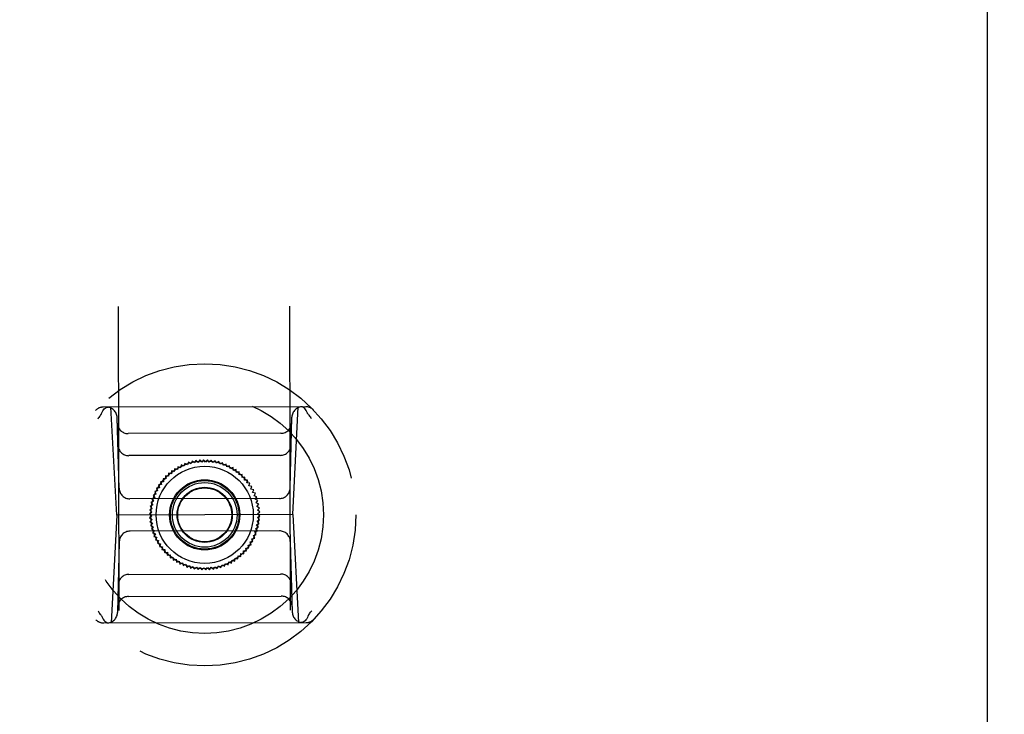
# Model space of a CAD drawing. Header units: inches. Extents: x 0 to 202, y 0 to 130.
# Tile 47 of 77: x 61.06 to 64.65, y 87.23 to 89.77. Entities that reach past the tile are written whole.
import ezdxf

# ---------------------------------------------------------------- set-up
doc = ezdxf.new("R2010")
doc.units = ezdxf.units.IN
doc.header["$LTSCALE"] = 11.091132
doc.header["$MEASUREMENT"] = 0
doc.linetypes.add('HIDDEN', pattern=[0.2, 0.1, -0.1])
doc.layers.get('0').update_dxf_attribs({"linetype": 'CONTINUOUS'})
for name, color, linetype in [('02___PRT_ALL_AXES', 7, 'CONTINUOUS'), ('DEFAULT_2', 8, 'HIDDEN'), ('DIMENSIONS', 7, 'CONTINUOUS')]:
    doc.layers.add(name, color=color, linetype=linetype)
doc.styles.get("Standard").update_dxf_attribs({"font": 'txt', "width": 0.8})
doc.dimstyles.new('DIMSTYLE_3', dxfattribs={"dimtxt": 0.925249, "dimasz": 1.186217, "dimexe": 0.09, "dimexo": 0.07, "dimgap": 0.039, "dimtad": 0, "dimtih": 1, "dimtoh": 1, "dimzin": 4, "dimdsep": 46, "dimtxsty": 'Standard', "dimblk": '_FILLED', "dimblk1": '_FILLED', "dimblk2": '_FILLED', "dimcen": 0.09, "dimadec": 0, "dimazin": 0, "dimtfac": 1, "dimtofl": 0, "dimtmove": 0, "dimatfit": 3, "dimldrblk": '_FILLED', "dimfxl": 0, "dimtolj": 1, "dimtzin": 4, "dimarcsym": 0})

# ---------------------------------------------------------------- blocks, each defined once
blk = doc.blocks.new('_FILLED')
at = {"color": 0, "linetype": 'ByBlock'}
blk.add_solid([(0, 0), (-1, 0.2), (-1, -0.2)], dxfattribs=at)
blk = doc.blocks.new('*D13')
at = {"layer": 'DIMENSIONS', "color": 2, "linetype": 'Continuous'}
for p, q in [((66.4661, 83.5072), (64.0936, 83.5072)), ((70.0911, 83.5072), (72.3695, 83.5072))]:
    blk.add_line(p, q, dxfattribs=at)
at = {"layer": 'DIMENSIONS', "color": 2, "linetype": 'Continuous', "xscale": 1.1862172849, "yscale": 1.1862172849, "zscale": 1.1862172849}
blk.add_blockref('_FILLED', (66.4661, 83.5072), dxfattribs=at)
at = {"layer": 'DIMENSIONS', "color": 2, "linetype": 'Continuous', "xscale": 1.1862172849, "yscale": 1.1862172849, "zscale": 1.1862172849, "rotation": 180}
blk.add_blockref('_FILLED', (70.0911, 83.5072), dxfattribs=at)
at = {"layer": 'DIMENSIONS', "color": 2, "linetype": 'Continuous', "insert": (72.8321, 83.9699), "char_height": 0.92525, "width": 2.960798, "attachment_point": 1, "line_spacing_factor": 0.9}
blk.add_mtext('3.63', dxfattribs=at)
blk = doc.blocks.new('*D14')
at = {"layer": 'DIMENSIONS', "color": 2, "linetype": 'Continuous'}
for p, q in [((60.9661, 81.5855), (58.6019, 81.5855)), ((64.5911, 81.5855), (66.9635, 81.5855))]:
    blk.add_line(p, q, dxfattribs=at)
at = {"layer": 'DIMENSIONS', "color": 2, "linetype": 'Continuous', "xscale": 1.1862172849, "yscale": 1.1862172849, "zscale": 1.1862172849}
blk.add_blockref('_FILLED', (60.9661, 81.5855), dxfattribs=at)
at = {"layer": 'DIMENSIONS', "color": 2, "linetype": 'Continuous', "xscale": 1.1862172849, "yscale": 1.1862172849, "zscale": 1.1862172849, "rotation": 180}
blk.add_blockref('_FILLED', (64.5911, 81.5855), dxfattribs=at)
at = {"layer": 'DIMENSIONS', "color": 2, "linetype": 'Continuous', "insert": (58.1393, 82.0481), "char_height": 0.92525, "width": 2.960798, "attachment_point": 3, "line_spacing_factor": 0.9}
blk.add_mtext('3.63', dxfattribs=at)
blk = doc.blocks.new('*D17')
at = {"layer": 'DIMENSIONS', "color": 2, "linetype": 'Continuous'}
for p, q in [((50.4953, 92.2119), (50.4953, 95.7727)), ((50.4953, 95.7727), (51.5155, 95.7727)), ((50.4953, 91.0869), (50.4953, 88.7145))]:
    blk.add_line(p, q, dxfattribs=at)
at = {"layer": 'DIMENSIONS', "color": 2, "linetype": 'Continuous', "xscale": 1.1862172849, "yscale": 1.1862172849, "zscale": 1.1862172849}
for p, rotation in [((50.4953, 92.2119), 270), ((50.4953, 91.0869), 90)]:
    blk.add_blockref('_FILLED', p, dxfattribs=dict(at, rotation=rotation))
at = {"layer": 'DIMENSIONS', "color": 2, "linetype": 'Continuous', "insert": (51.9781, 96.2353), "char_height": 0.92525, "width": 2.960798, "attachment_point": 1, "line_spacing_factor": 0.9}
blk.add_mtext('1.13', dxfattribs=at)

msp = doc.modelspace()

# ---------------------------------------------------------------- linework, layer by layer
at = {"color": 3, "linetype": 'Continuous'}
msp.add_line((64.5911, 92.1079), (64.5911, 41.8159), dxfattribs=at)
at = {"layer": '02___PRT_ALL_AXES', "color": 8, "linetype": 'HIDDEN'}
for p, q in [((61.4665, 67.6485), (61.418, 91.1484)), ((62.0915, 67.6498), (62.043, 91.1497))]:
    msp.add_line(p, q, dxfattribs=at)
at = {"layer": 'DEFAULT_2', "color": 8, "linetype": 'HIDDEN'}
for p, q in [((62.1056, 88.3561), (61.367, 88.3545)), ((61.4162, 87.9609), (61.3948, 88.3546)), ((62.058, 87.9623), (62.0778, 88.356)), ((61.4251, 88.0583), (61.4178, 88.3163)), ((62.0487, 88.0596), (62.055, 88.3176)), ((62.0152, 88.2594), (61.4578, 88.2583)), ((62.0133, 88.1787), (61.46, 88.1776)), ((61.6392, 88.1373), (61.6374, 88.1267)), ((61.6492, 88.1332), (61.6392, 88.1373)), ((61.6517, 88.1437), (61.6492, 88.1332)), ((61.6614, 88.1389), (61.6517, 88.1437)), ((61.6646, 88.1492), (61.6614, 88.1389)), ((61.6739, 88.1438), (61.6646, 88.1492)), ((61.6779, 88.1538), (61.6739, 88.1438)), ((61.6868, 88.1477), (61.6779, 88.1538)), ((61.6915, 88.1575), (61.6868, 88.1477)), ((61.6999, 88.1508), (61.6915, 88.1575)), ((61.7052, 88.1602), (61.6999, 88.1508)), ((61.7132, 88.1529), (61.7052, 88.1602)), ((61.7192, 88.1619), (61.7132, 88.1529)), ((61.7266, 88.1541), (61.7192, 88.1619)), ((61.7332, 88.1627), (61.7266, 88.1541)), ((61.7401, 88.1544), (61.7332, 88.1627)), ((61.7472, 88.1624), (61.7401, 88.1544)), ((61.7535, 88.1537), (61.7472, 88.1624)), ((61.7612, 88.1613), (61.7535, 88.1537)), ((61.7669, 88.1521), (61.7612, 88.1613)), ((61.7751, 88.1591), (61.7669, 88.1521)), ((61.7801, 88.1496), (61.7751, 88.1591)), ((61.7887, 88.156), (61.7801, 88.1496)), ((61.7931, 88.1461), (61.7887, 88.156)), ((61.8022, 88.1519), (61.7931, 88.1461)), ((61.8058, 88.1417), (61.8022, 88.1519)), ((61.8153, 88.1469), (61.8058, 88.1417)), ((61.8182, 88.1365), (61.8153, 88.1469)), ((61.828, 88.141), (61.8182, 88.1365)), ((61.8302, 88.1304), (61.828, 88.141)), ((61.8403, 88.1342), (61.8302, 88.1304)), ((61.8418, 88.1235), (61.8403, 88.1342)), ((61.5946, 88.1035), (61.5958, 88.0928)), ((61.6053, 88.1023), (61.5946, 88.1035)), ((61.6048, 88.1131), (61.6053, 88.1023)), ((61.6154, 88.1112), (61.6048, 88.1131)), ((61.6157, 88.122), (61.6154, 88.1112)), ((61.6262, 88.1193), (61.6157, 88.122)), ((61.6272, 88.13), (61.6262, 88.1193)), ((61.6374, 88.1267), (61.6272, 88.13)), ((61.8521, 88.1266), (61.8418, 88.1235)), ((61.8528, 88.1158), (61.8521, 88.1266)), ((61.8633, 88.1181), (61.8528, 88.1158)), ((61.8633, 88.1074), (61.8633, 88.1181)), ((61.8739, 88.109), (61.8633, 88.1074)), ((61.8732, 88.0982), (61.8739, 88.109)), ((61.8839, 88.0991), (61.8732, 88.0982)), ((61.8824, 88.0884), (61.8839, 88.0991)), ((61.5716, 88.0606), (61.561, 88.0587)), ((61.561, 88.0587), (61.5651, 88.0488)), ((61.5789, 88.0719), (61.5682, 88.0708)), ((61.5682, 88.0708), (61.5716, 88.0606)), ((61.587, 88.0826), (61.5762, 88.0823)), ((61.5762, 88.0823), (61.5789, 88.0719)), ((61.585, 88.0932), (61.587, 88.0826)), ((61.5958, 88.0928), (61.585, 88.0932)), ((61.8931, 88.0884), (61.8824, 88.0884)), ((61.8909, 88.078), (61.8931, 88.0884)), ((61.9016, 88.0773), (61.8909, 88.078)), ((61.8986, 88.0669), (61.9016, 88.0773)), ((61.9093, 88.0655), (61.8986, 88.0669)), ((61.9055, 88.0554), (61.9093, 88.0655)), ((61.5546, 88.024), (61.5446, 88.02)), ((61.5594, 88.0366), (61.5492, 88.0333)), ((61.5492, 88.0333), (61.5546, 88.024)), ((61.5651, 88.0488), (61.5546, 88.0462)), ((61.5546, 88.0462), (61.5594, 88.0366)), ((61.9161, 88.0533), (61.9055, 88.0554)), ((61.9117, 88.0434), (61.9161, 88.0533)), ((61.9221, 88.0406), (61.9117, 88.0434)), ((61.917, 88.0311), (61.9221, 88.0406)), ((61.9271, 88.0275), (61.917, 88.0311)), ((61.9214, 88.0183), (61.9271, 88.0275)), ((62.0095, 88.0212), (61.4645, 88.0201)), ((61.5477, 87.998), (61.5384, 87.9926)), ((61.5384, 87.9926), (61.5457, 87.9847)), ((61.5507, 88.0111), (61.541, 88.0064)), ((61.541, 88.0064), (61.5477, 87.998)), ((61.5446, 88.02), (61.5507, 88.0111)), ((61.9312, 88.014), (61.9214, 88.0183)), ((61.9249, 88.0054), (61.9312, 88.014)), ((61.9344, 88.0004), (61.9249, 88.0054)), ((61.9275, 87.9921), (61.9344, 88.0004)), ((61.9367, 87.9865), (61.9275, 87.9921)), ((61.4162, 87.9609), (61.3964, 87.5672)), ((62.058, 87.9623), (61.4162, 87.9609)), ((61.5445, 87.9713), (61.536, 87.9647)), ((61.536, 87.9647), (61.5443, 87.9578)), ((61.5443, 87.9578), (61.5363, 87.9507)), ((61.5457, 87.9847), (61.5367, 87.9787)), ((61.5367, 87.9787), (61.5445, 87.9713)), ((61.9291, 87.9788), (61.9367, 87.9865)), ((61.9379, 87.9725), (61.9291, 87.9788)), ((61.9297, 87.9519), (61.9382, 87.9585)), ((61.9375, 87.9445), (61.9297, 87.9519)), ((61.9299, 87.9654), (61.9379, 87.9725)), ((61.9382, 87.9585), (61.9299, 87.9654)), ((62.058, 87.9623), (62.0794, 87.5686)), ((61.5363, 87.9507), (61.545, 87.9444)), ((61.545, 87.9444), (61.5375, 87.9367)), ((61.5375, 87.9367), (61.5467, 87.931)), ((61.5467, 87.931), (61.5398, 87.9228)), ((61.5398, 87.9228), (61.5493, 87.9178)), ((61.5493, 87.9178), (61.5429, 87.9091)), ((61.9234, 87.9121), (61.9331, 87.9168)), ((61.9264, 87.9252), (61.9358, 87.9305)), ((61.9331, 87.9168), (61.9264, 87.9252)), ((61.9285, 87.9385), (61.9375, 87.9445)), ((61.9358, 87.9305), (61.9285, 87.9385)), ((62.0097, 87.9031), (61.4647, 87.902)), ((61.5429, 87.9091), (61.5528, 87.9048)), ((61.5528, 87.9048), (61.5471, 87.8957)), ((61.5471, 87.8957), (61.5572, 87.8921)), ((61.5572, 87.8921), (61.5521, 87.8826)), ((61.5521, 87.8826), (61.5625, 87.8797)), ((61.5625, 87.8797), (61.5581, 87.8699)), ((61.9147, 87.8866), (61.925, 87.8899)), ((61.9195, 87.877), (61.9147, 87.8866)), ((61.9195, 87.8992), (61.9295, 87.9032)), ((61.925, 87.8899), (61.9195, 87.8992)), ((61.9295, 87.9032), (61.9234, 87.9121)), ((61.4255, 87.8636), (61.4192, 87.6056)), ((61.5581, 87.8699), (61.5686, 87.8678)), ((61.5686, 87.8678), (61.5649, 87.8577)), ((61.5649, 87.8577), (61.5756, 87.8562)), ((61.5756, 87.8562), (61.5726, 87.8459)), ((61.5726, 87.8459), (61.5833, 87.8452)), ((61.5833, 87.8452), (61.5811, 87.8347)), ((61.8953, 87.8513), (61.906, 87.8524)), ((61.898, 87.8409), (61.8953, 87.8513)), ((61.9026, 87.8626), (61.9132, 87.8645)), ((61.906, 87.8524), (61.9026, 87.8626)), ((61.9091, 87.8744), (61.9195, 87.877)), ((61.9132, 87.8645), (61.9091, 87.8744)), ((62.0491, 87.8648), (62.0564, 87.6069)), ((61.5811, 87.8347), (61.5918, 87.8348)), ((61.5918, 87.8348), (61.5903, 87.8241)), ((61.5903, 87.8241), (61.601, 87.825)), ((61.601, 87.825), (61.6002, 87.8142)), ((61.6002, 87.8142), (61.6109, 87.8158)), ((61.6109, 87.8158), (61.6109, 87.805)), ((61.6109, 87.805), (61.6214, 87.8074)), ((61.6214, 87.8074), (61.6221, 87.7966)), ((61.8585, 87.8012), (61.8588, 87.812)), ((61.8588, 87.812), (61.8693, 87.8101)), ((61.8693, 87.8101), (61.8689, 87.8208)), ((61.8689, 87.8208), (61.8796, 87.8197)), ((61.8796, 87.8197), (61.8784, 87.8304)), ((61.8784, 87.8304), (61.8891, 87.83)), ((61.8872, 87.8406), (61.898, 87.8409)), ((61.8891, 87.83), (61.8872, 87.8406)), ((61.6221, 87.7966), (61.6324, 87.7997)), ((61.6324, 87.7997), (61.6339, 87.789)), ((61.6339, 87.789), (61.644, 87.7928)), ((61.644, 87.7928), (61.6462, 87.7822)), ((61.6462, 87.7822), (61.656, 87.7867)), ((61.656, 87.7867), (61.6589, 87.7763)), ((61.6589, 87.7763), (61.6684, 87.7814)), ((61.6684, 87.7814), (61.672, 87.7713)), ((61.672, 87.7713), (61.6811, 87.7771)), ((61.6811, 87.7771), (61.6854, 87.7672)), ((61.6854, 87.7672), (61.6941, 87.7736)), ((61.6941, 87.7736), (61.6991, 87.7641)), ((61.769, 87.763), (61.7743, 87.7724)), ((61.7743, 87.7724), (61.7827, 87.7657)), ((61.7827, 87.7657), (61.7874, 87.7754)), ((61.7874, 87.7754), (61.7963, 87.7694)), ((61.7963, 87.7694), (61.8002, 87.7794)), ((61.8002, 87.7794), (61.8096, 87.774)), ((61.8096, 87.774), (61.8128, 87.7843)), ((61.8128, 87.7843), (61.8225, 87.7795)), ((61.8225, 87.7795), (61.825, 87.79)), ((61.825, 87.79), (61.835, 87.7859)), ((61.835, 87.7859), (61.8367, 87.7965)), ((61.8367, 87.7965), (61.847, 87.7932)), ((61.847, 87.7932), (61.848, 87.8039)), ((61.848, 87.8039), (61.8585, 87.8012)), ((61.4609, 87.7445), (62.0141, 87.7456)), ((61.6991, 87.7641), (61.7073, 87.7711)), ((61.7073, 87.7711), (61.713, 87.7619)), ((61.713, 87.7619), (61.7207, 87.7695)), ((61.7207, 87.7695), (61.727, 87.7607)), ((61.727, 87.7607), (61.7341, 87.7688)), ((61.7341, 87.7688), (61.741, 87.7605)), ((61.741, 87.7605), (61.7476, 87.7691)), ((61.7476, 87.7691), (61.755, 87.7613)), ((61.755, 87.7613), (61.761, 87.7703)), ((61.761, 87.7703), (61.769, 87.763)), ((61.459, 87.6638), (62.0164, 87.6649)), ((61.3686, 87.5671), (62.1072, 87.5687))]:
    msp.add_line(p, q, dxfattribs=at)
for points in [[(61.3607, 88.3309), (61.3626, 88.336), (61.3649, 88.3406), (61.3677, 88.3447), (61.3709, 88.3481), (61.3744, 88.3509), (61.3781, 88.3529), (61.382, 88.3542), (61.386, 88.3546)], [(62.112, 88.3325), (62.1101, 88.3375), (62.1077, 88.3421), (62.1049, 88.3462), (62.1017, 88.3496), (62.0982, 88.3524), (62.0945, 88.3544), (62.0905, 88.3556), (62.0866, 88.356)], [(61.3597, 88.3289), (61.3575, 88.326), (61.3554, 88.3231), (61.3532, 88.3202), (61.3511, 88.3172), (61.349, 88.3142), (61.3469, 88.3112)], [(61.3597, 88.3289), (61.3599, 88.3292), (61.3601, 88.3295), (61.3603, 88.3299), (61.3604, 88.3302), (61.3606, 88.3306), (61.3607, 88.3309)], [(62.113, 88.3305), (62.1128, 88.3308), (62.1126, 88.3311), (62.1124, 88.3314), (62.1122, 88.3318), (62.1121, 88.3321), (62.112, 88.3325)], [(62.113, 88.3305), (62.1152, 88.3276), (62.1173, 88.3247), (62.1195, 88.3217), (62.1216, 88.3188), (62.1237, 88.3158), (62.1258, 88.3128)], [(61.3612, 87.5927), (61.359, 87.5956), (61.3568, 87.5985), (61.3547, 87.6014), (61.3526, 87.6044), (61.3505, 87.6074), (61.3484, 87.6103)], [(61.3612, 87.5927), (61.3614, 87.5924), (61.3616, 87.5921), (61.3618, 87.5918), (61.362, 87.5914), (61.3621, 87.5911), (61.3622, 87.5907)], [(62.1135, 87.5922), (62.1116, 87.5872), (62.1093, 87.5826), (62.1065, 87.5785), (62.1033, 87.5751), (62.0998, 87.5723), (62.0961, 87.5703), (62.0922, 87.569), (62.0882, 87.5686)], [(62.1145, 87.5943), (62.1143, 87.594), (62.1141, 87.5936), (62.1139, 87.5933), (62.1137, 87.593), (62.1136, 87.5926), (62.1135, 87.5922)], [(62.1145, 87.5943), (62.1167, 87.5972), (62.1188, 87.6001), (62.121, 87.603), (62.1231, 87.606), (62.1252, 87.6089), (62.1273, 87.6119)], [(61.3622, 87.5907), (61.3641, 87.5857), (61.3665, 87.5811), (61.3693, 87.577), (61.3725, 87.5736), (61.376, 87.5708), (61.3797, 87.5688), (61.3837, 87.5676), (61.3876, 87.5672)]]:
    msp.add_lwpolyline(points, dxfattribs=at)
for radius in [0.5512, 0.4331, 0.1969, 0.1772, 0.128, 0.125, 0.1179, 0.1004, 0.0984]:
    msp.add_circle((61.7371, 87.9616), radius, dxfattribs=at)
for centre, start, end in [((61.367, 88.3152), 90.1181, 136.305), ((61.3784, 88.3152), 1.6181, 90.1181), ((62.0943, 88.3167), 90.1181, 178.6181), ((62.1057, 88.3167), 43.9311, 90.1181), ((61.4577, 88.2976), 181.6181, 270.1181), ((62.0151, 88.2988), 270.1181, 358.6181), ((61.46, 88.2169), 181.6181, 270.1181), ((62.0132, 88.2181), 270.1181, 358.6181), ((62.0094, 88.0606), 270.1181, 358.6181), ((61.4644, 88.0595), 181.6181, 270.1181), ((61.4648, 87.8626), 90.1181, 178.6181), ((62.0098, 87.8637), 1.6181, 90.1181), ((61.461, 87.7051), 90.1181, 178.6181), ((62.0142, 87.7063), 1.6181, 90.1181), ((61.4591, 87.6244), 90.1181, 178.6181), ((62.0165, 87.6256), 1.6181, 90.1181), ((61.3799, 87.6065), 270.1181, 358.6181), ((62.0958, 87.608), 181.6181, 270.1181), ((61.3685, 87.6065), 223.9311, 270.1181), ((62.1071, 87.608), 270.1181, 316.305)]:
    msp.add_arc(centre, 0.0394, start, end, dxfattribs=at)

# ---------------------------------------------------------------- dimensions: what is measured, and where the dimension line sits
at = {"layer": 'DIMENSIONS', "color": 2, "linetype": 'Continuous'}
for base, p1, p2, angle, picture, middle in [((50.4953481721, 92.2119135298), (60.9660504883, 91.0869135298), (64.5710504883, 92.2119135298), 90, '*D17', (53.4585189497, 95.7727161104)), ((60.9660504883, 81.5854577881), (64.5910504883, 92.0879135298), (60.9660504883, 91.0869135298), 180, '*D14', (56.6589098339, 81.5854577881)), ((66.4660504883, 83.5072279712), (70.0910504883, 91.0869135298), (66.4660504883, 41.8359135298), 180, '*D13', (74.3125125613, 83.5072279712))]:
    dim = msp.add_linear_dim(base=base, p1=p1, p2=p2, angle=angle, dimstyle='DIMSTYLE_3', dxfattribs=at)
    dim.commit()
    dim.dimension.update_dxf_attribs({"geometry": picture, "text_midpoint": middle, "dimtype": 160})

doc.saveas('drawing.dxf')
